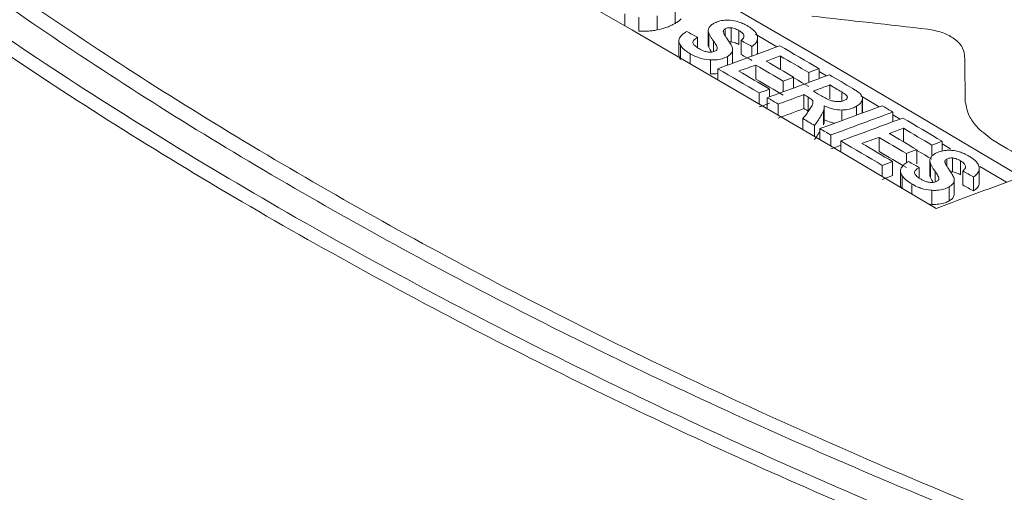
# Model space of a CAD drawing. Header units: millimetres. Extents: x 0 to 2100, y 0 to 1485.
# Tile 106 of 123: x 1543 to 1572, y 1308 to 1322. Entities that reach past the tile are written whole.
import ezdxf

# ---------------------------------------------------------------- set-up
doc = ezdxf.new("R2010")
doc.units = ezdxf.units.MM
doc.header["$LTSCALE"] = 5

msp = doc.modelspace()

# ---------------------------------------------------------------- linework, layer by layer
at = {"color": 8, "linetype": 'Continuous', "lineweight": 15}
for p, q in [((1560.678, 1321.925), (1560.678, 1322.27)), ((1563.605, 1321.63), (1563.605, 1321.834)), ((1563.263, 1321.169), (1563.263, 1321.479)), ((1562.304, 1320.982), (1562.304, 1321.347)), ((1562.583, 1320.82), (1562.583, 1321.11)), ((1563.669, 1320.773), (1563.669, 1321.029)), ((1567.003, 1319.726), (1567.003, 1319.993)), ((1566.155, 1319.659), (1566.155, 1319.733)), ((1567.594, 1319.379), (1567.594, 1319.745)), ((1566.999, 1319.159), (1566.999, 1319.468)), ((1567.429, 1319.318), (1567.429, 1319.579)), ((1570.063, 1317.832), (1570.063, 1318.039)), ((1569.721, 1317.369), (1569.721, 1317.682)), ((1568.761, 1317.186), (1568.761, 1317.555)), ((1569.041, 1317.02), (1569.041, 1317.314))]:
    msp.add_line(p, q, dxfattribs=at)
at = {"color": 7, "linetype": 'Continuous', "lineweight": 15}
for p, q in [((1562.145, 1321.993), (1562.145, 1322.401)), ((1561.089, 1321.77), (1561.089, 1322.178)), ((1561.623, 1321.802), (1561.623, 1322.21)), ((1563.11, 1321.778), (1563.11, 1321.37)), ((1563.126, 1321.295), (1563.126, 1321.703)), ((1563.774, 1321.458), (1563.774, 1321.866)), ((1564.006, 1321.375), (1564.006, 1321.783)), ((1565.114, 1321.309), (1564.483, 1321.676)), ((1562.255, 1321.485), (1562.255, 1321.077)), ((1562.802, 1321.282), (1562.802, 1321.588)), ((1564.068, 1321.084), (1564.068, 1321.492)), ((1564.55, 1321.16), (1564.55, 1321.569)), ((1563.373, 1321.267), (1563.373, 1321.289)), ((1563.822, 1320.829), (1563.822, 1321.232)), ((1564.385, 1321.038), (1564.385, 1321.323)), ((1563.172, 1320.521), (1563.172, 1320.929)), ((1565.213, 1320.65), (1565.213, 1321.042)), ((1563.391, 1320.349), (1563.391, 1320.67)), ((1564.5, 1320.37), (1564.5, 1320.779)), ((1566.038, 1320.273), (1566.038, 1320.56)), ((1566.34, 1320.385), (1566.34, 1320.672)), ((1566.558, 1320.465), (1566.34, 1320.593)), ((1565.298, 1319.999), (1565.298, 1320.312)), ((1565.599, 1320.111), (1565.599, 1320.424)), ((1564.594, 1319.646), (1564.594, 1319.967)), ((1564.896, 1319.851), (1564.896, 1320.078)), ((1566.655, 1319.79), (1566.655, 1320.198)), ((1564.832, 1319.506), (1564.832, 1319.827)), ((1565.149, 1319.32), (1565.149, 1319.641)), ((1565.898, 1319.51), (1565.898, 1319.918)), ((1566.027, 1319.434), (1566.027, 1319.842)), ((1567.161, 1319.82), (1567.161, 1319.872)), ((1568.093, 1319.563), (1567.557, 1319.878)), ((1567.606, 1319.396), (1567.606, 1319.804)), ((1566.466, 1319.033), (1566.466, 1319.441)), ((1566.492, 1319.154), (1566.492, 1319.563)), ((1568.491, 1319.125), (1568.491, 1319.407)), ((1565.868, 1318.897), (1565.868, 1319.219)), ((1568.704, 1319.203), (1568.491, 1319.329)), ((1566.209, 1318.696), (1566.209, 1319.018)), ((1566.366, 1318.604), (1566.366, 1318.926)), ((1568.8, 1318.539), (1568.8, 1318.934)), ((1566.683, 1318.416), (1566.683, 1318.739)), ((1566.978, 1318.243), (1566.978, 1318.565)), ((1568.087, 1318.263), (1568.087, 1318.671)), ((1569.927, 1318.271), (1569.927, 1318.557)), ((1569.186, 1317.902), (1569.186, 1318.311)), ((1569.625, 1318.119), (1569.625, 1318.446)), ((1570.166, 1318.338), (1569.927, 1318.48)), ((1568.483, 1317.557), (1568.483, 1317.965)), ((1568.885, 1317.93), (1568.885, 1318.199)), ((1569.568, 1317.986), (1569.568, 1317.578)), ((1570.231, 1317.662), (1570.231, 1318.07)), ((1570.463, 1317.576), (1570.463, 1317.984)), ((1568.181, 1317.531), (1568.181, 1317.854)), ((1568.713, 1317.695), (1568.713, 1317.287)), ((1569.26, 1317.485), (1569.26, 1317.795)), ((1569.584, 1317.501), (1569.584, 1317.909)), ((1570.525, 1317.282), (1570.525, 1317.69)), ((1571.008, 1317.356), (1571.008, 1317.764)), ((1571.805, 1317.364), (1571.03, 1317.825)), ((1569.831, 1317.467), (1569.831, 1317.489)), ((1570.279, 1317.02), (1570.279, 1317.429)), ((1570.842, 1317.109), (1570.842, 1317.517)), ((1569.629, 1316.718), (1569.629, 1317.127)), ((1570.127, 1316.816), (1570.127, 1317.225)), ((1569.629, 1316.718), (1569.509, 1316.735))]:
    msp.add_line(p, q, dxfattribs=at)
at = {"color": 7, "linetype": 'Continuous', "lineweight": 15, "flags": 128}
for points in [[(1548.581, 1331.084), (1551.536, 1329.45), (1554.492, 1327.798), (1557.447, 1326.128), (1560.403, 1324.442), (1563.359, 1322.737), (1566.315, 1321.016), (1569.27, 1319.277), (1572.226, 1317.521)], [(1569.75, 1316.597), (1566.794, 1318.351), (1563.839, 1320.087), (1560.883, 1321.806), (1557.927, 1323.508), (1554.972, 1325.192), (1552.016, 1326.859), (1549.061, 1328.508), (1546.106, 1330.14)], [(1566.34, 1320.672), (1566.197, 1320.756), (1566.055, 1320.839), (1565.912, 1320.923), (1565.769, 1321.006), (1565.626, 1321.09), (1565.484, 1321.173), (1565.341, 1321.257), (1565.198, 1321.34)], [(1565.599, 1320.424), (1565.5, 1320.483), (1565.4, 1320.541), (1565.3, 1320.599), (1565.201, 1320.657), (1565.101, 1320.716), (1565.001, 1320.774), (1564.902, 1320.832), (1564.802, 1320.89)], [(1565.213, 1321.042), (1565.316, 1320.982), (1565.419, 1320.922), (1565.522, 1320.862), (1565.626, 1320.801), (1565.729, 1320.741), (1565.832, 1320.681), (1565.935, 1320.62), (1566.038, 1320.56)], [(1563.391, 1320.67), (1563.541, 1320.582), (1563.691, 1320.494), (1563.842, 1320.406), (1563.992, 1320.319), (1564.142, 1320.231), (1564.293, 1320.143), (1564.443, 1320.055), (1564.594, 1319.967)], [(1564.896, 1320.078), (1564.784, 1320.144), (1564.672, 1320.209), (1564.56, 1320.275), (1564.448, 1320.34), (1564.336, 1320.406), (1564.224, 1320.471), (1564.112, 1320.537), (1564, 1320.602)], [(1564.5, 1320.779), (1564.6, 1320.72), (1564.699, 1320.662), (1564.799, 1320.604), (1564.899, 1320.546), (1564.998, 1320.487), (1565.098, 1320.429), (1565.198, 1320.371), (1565.298, 1320.312)], [(1567.324, 1320.094), (1567.239, 1320.144), (1567.153, 1320.195), (1567.068, 1320.245), (1566.982, 1320.295), (1566.897, 1320.345), (1566.811, 1320.395), (1566.726, 1320.446), (1566.64, 1320.496)], [(1565.298, 1319.904), (1565.198, 1319.962), (1565.098, 1320.021), (1564.998, 1320.079), (1564.899, 1320.137), (1564.799, 1320.196), (1564.699, 1320.254), (1564.6, 1320.312), (1564.5, 1320.37)], [(1566.038, 1320.152), (1565.935, 1320.212), (1565.832, 1320.272), (1565.729, 1320.333), (1565.626, 1320.393), (1565.599, 1320.408)], [(1566.337, 1319.92), (1566.316, 1319.932), (1566.295, 1319.944), (1566.274, 1319.957), (1566.253, 1319.969), (1566.232, 1319.981), (1566.211, 1319.994), (1566.19, 1320.006), (1566.169, 1320.018)], [(1566.655, 1320.198), (1566.698, 1320.173), (1566.742, 1320.147), (1566.785, 1320.121), (1566.829, 1320.096), (1566.872, 1320.07), (1566.916, 1320.045), (1566.959, 1320.019), (1567.003, 1319.993)], [(1564.832, 1319.827), (1564.872, 1319.804), (1564.911, 1319.78), (1564.951, 1319.757), (1564.991, 1319.734), (1565.03, 1319.711), (1565.07, 1319.687), (1565.11, 1319.664), (1565.149, 1319.641)], [(1565.898, 1319.918), (1565.914, 1319.909), (1565.93, 1319.899), (1565.947, 1319.89), (1565.963, 1319.88), (1565.979, 1319.871), (1565.995, 1319.861), (1566.011, 1319.852), (1566.027, 1319.842)], [(1566.027, 1319.434), (1566.011, 1319.444), (1565.995, 1319.453), (1565.979, 1319.462), (1565.963, 1319.472), (1565.947, 1319.481), (1565.93, 1319.491), (1565.914, 1319.5), (1565.898, 1319.51)], [(1568.491, 1319.407), (1568.451, 1319.43), (1568.412, 1319.454), (1568.372, 1319.477), (1568.333, 1319.5), (1568.293, 1319.524), (1568.254, 1319.547), (1568.214, 1319.57), (1568.175, 1319.594)], [(1565.868, 1319.219), (1565.911, 1319.194), (1565.954, 1319.168), (1565.996, 1319.143), (1566.039, 1319.118), (1566.081, 1319.093), (1566.124, 1319.068), (1566.167, 1319.043), (1566.209, 1319.018)], [(1569.927, 1318.557), (1569.784, 1318.642), (1569.642, 1318.727), (1569.499, 1318.811), (1569.356, 1318.896), (1569.213, 1318.98), (1569.071, 1319.065), (1568.928, 1319.149), (1568.785, 1319.233)], [(1566.366, 1318.926), (1566.406, 1318.903), (1566.445, 1318.879), (1566.485, 1318.856), (1566.525, 1318.832), (1566.564, 1318.809), (1566.604, 1318.786), (1566.644, 1318.762), (1566.683, 1318.739)], [(1569.186, 1318.311), (1569.087, 1318.37), (1568.987, 1318.429), (1568.887, 1318.488), (1568.788, 1318.547), (1568.688, 1318.606), (1568.588, 1318.665), (1568.489, 1318.724), (1568.389, 1318.782)], [(1568.8, 1318.934), (1568.903, 1318.873), (1569.006, 1318.812), (1569.109, 1318.751), (1569.213, 1318.69), (1569.316, 1318.629), (1569.419, 1318.568), (1569.522, 1318.507), (1569.625, 1318.446)], [(1566.978, 1318.565), (1567.128, 1318.477), (1567.278, 1318.388), (1567.429, 1318.299), (1567.579, 1318.21), (1567.729, 1318.121), (1567.88, 1318.032), (1568.03, 1317.943), (1568.181, 1317.854)], [(1568.483, 1317.965), (1568.371, 1318.031), (1568.259, 1318.098), (1568.147, 1318.164), (1568.035, 1318.23), (1567.923, 1318.297), (1567.811, 1318.363), (1567.699, 1318.429), (1567.587, 1318.495)], [(1568.087, 1318.671), (1568.187, 1318.612), (1568.286, 1318.553), (1568.386, 1318.494), (1568.486, 1318.435), (1568.585, 1318.376), (1568.685, 1318.317), (1568.785, 1318.258), (1568.885, 1318.199)], [(1571.374, 1318.612), (1571.488, 1318.545), (1571.602, 1318.477), (1571.715, 1318.409), (1571.829, 1318.341), (1571.943, 1318.274), (1572.057, 1318.206), (1572.171, 1318.138), (1572.285, 1318.07)], [(1568.885, 1317.791), (1568.785, 1317.85), (1568.685, 1317.909), (1568.585, 1317.968), (1568.486, 1318.027), (1568.386, 1318.086), (1568.286, 1318.145), (1568.187, 1318.204), (1568.087, 1318.263)], [(1569.625, 1318.037), (1569.522, 1318.098), (1569.419, 1318.16), (1569.316, 1318.221), (1569.213, 1318.282), (1569.186, 1318.297)]]:
    msp.add_lwpolyline(points, dxfattribs=at)
at = {"color": 7, "linetype": 'Continuous', "lineweight": 15}
for centre, major_axis, ratio, start_param, end_param in [((1561.157, 652.494), (968.676, -194.426), 0.671144, 1.696148, 1.699615), ((1560.882, 652.336), (-442.894, 691.766), 0.605656, 5.46689, 5.467409), ((1561.414, 652.643), (-438.824, 694.205), 0.602351, 5.468771, 5.469295), ((1547.01, 644.328), (3255.922, 1257.431), 0.17957, 1.495985, 1.496539), ((1561.414, 652.643), (-438.557, 693.782), 0.602351, 5.468768, 5.469292), ((1570.476, 657.874), (-7.005, 943.758), 0.007487, 5.489499, 5.491547), ((1545.652, 643.544), (3237.662, 1247.072), 0.18071, 1.495276, 1.495403), ((1547.067, 644.361), (2993.655, 1108.709), 0.197413, 1.492006, 1.492172), ((1540.41, 640.518), (3247.297, 1252.538), 0.180106, 1.493379, 1.493935), ((1541.763, 641.299), (3251.507, 1254.926), 0.179844, 1.493956, 1.494048), ((1541.792, 641.316), (3265.055, 1262.613), 0.179005, 1.49441, 1.494503), ((1541.747, 641.289), (3213.895, 1233.59), 0.182214, 1.493785, 1.493879), ((1538.873, 639.63), (3256.511, 1257.766), 0.179533, 1.493055, 1.493204), ((1541.747, 641.289), (3211.938, 1232.838), 0.182214, 1.493781, 1.493875), ((1538.897, 639.644), (3253.706, 1256.174), 0.179707, 1.493248, 1.493478), ((1538.897, 639.644), (3251.724, 1255.409), 0.179707, 1.493243, 1.493473), ((1533.342, 636.437), (3247.297, 1252.538), 0.180106, 1.490736, 1.491292), ((1531.787, 635.54), (3255.922, 1257.431), 0.17957, 1.490312, 1.490865), ((1530.427, 634.755), (3255.922, 1257.431), 0.17957, 1.489805, 1.490359), ((1529.182, 634.036), (3237.662, 1247.072), 0.18071, 1.489096, 1.489223), ((1532.104, 635.723), (2993.655, 1108.709), 0.197413, 1.485826, 1.485992), ((1525.208, 631.742), (3251.507, 1254.926), 0.179844, 1.487775, 1.487868), ((1531.787, 635.54), (3253.939, 1256.666), 0.17957, 1.490769, 1.490859), ((1525.153, 631.71), (3265.055, 1262.613), 0.179005, 1.48823, 1.488322), ((1525.424, 631.866), (3213.895, 1233.59), 0.182214, 1.487605, 1.487699), ((1560.557, 652.148), (-442.874, 691.778), 0.60564, 5.455781, 5.456301), ((1561.128, 652.478), (-438.824, 694.205), 0.602351, 5.457646, 5.458169), ((1525.424, 631.866), (3211.938, 1232.838), 0.182214, 1.487597, 1.487691), ((1514.884, 625.782), (3327.374, 1297.976), 0.175241, 1.485349, 1.486091), ((1561.128, 652.478), (-438.557, 693.782), 0.602351, 5.457636, 5.45816)]:
    msp.add_ellipse(centre, major_axis=major_axis, ratio=ratio, start_param=start_param, end_param=end_param, dxfattribs=at)
for points, knots in [([(1588.366, 1301.545), (1584.927, 1302.612), (1578.017, 1304.757), (1568.75, 1308.379), (1560.397, 1312.146), (1552.933, 1316.028), (1545.954, 1320.202), (1538.869, 1325.136), (1531.926, 1330.869), (1528.046, 1335.276), (1526.094, 1337.494)], [0, 0, 0, 0, 0.12614, 0.253484, 0.362488, 0.472251, 0.584399, 0.69737, 0.847668, 1, 1, 1, 1]), ([(1588.44, 1301.724), (1585.395, 1302.695), (1579.283, 1304.642), (1570.533, 1308.026), (1562.131, 1311.743), (1554.298, 1315.751), (1547.109, 1319.985), (1540.564, 1324.431), (1534.645, 1329.132), (1529.924, 1333.531), (1527.414, 1336.383), (1526.391, 1337.544)], [0, 0, 0, 0, 0.112907, 0.226593, 0.342745, 0.459753, 0.572661, 0.686357, 0.80253, 0.919556, 1, 1, 1, 1]), ([(1524.688, 1337.324), (1525.999, 1335.842), (1528.838, 1332.635), (1534.12, 1327.87), (1540.438, 1322.995), (1547.589, 1318.292), (1555.166, 1313.999), (1562.946, 1310.156), (1570.864, 1306.723), (1579.238, 1303.519), (1585.169, 1301.638), (1588.135, 1300.697)], [0, 0, 0, 0, 0.100525, 0.217519, 0.334515, 0.455182, 0.57585, 0.680579, 0.785309, 0.892655, 1, 1, 1, 1]), ([(1587.97, 1300.375), (1585.075, 1301.29), (1579.269, 1303.127), (1570.931, 1306.297), (1562.896, 1309.759), (1555.058, 1313.623), (1547.543, 1317.869), (1540.423, 1322.521), (1533.974, 1327.459), (1528.549, 1332.343), (1525.65, 1335.623), (1524.336, 1337.11)], [0, 0, 0, 0, 0.1044, 0.209439, 0.316458, 0.424151, 0.540713, 0.658142, 0.778328, 0.899474, 1, 1, 1, 1]), ([(1410.638, 1145.496), (1421.396, 1148.494), (1438.99, 1153.397), (1462.99, 1160.701), (1481.269, 1166.791), (1497.619, 1172.878), (1512.04, 1178.906), (1525.789, 1185.442), (1538.67, 1192.514), (1550.346, 1200.106), (1560.756, 1208.16), (1570.268, 1216.472), (1579.165, 1225.022), (1587.682, 1233.703), (1595.863, 1242.21), (1603.914, 1250.475), (1611.998, 1258.446), (1620.534, 1266.256), (1629.79, 1273.924), (1640.073, 1281.299), (1651.383, 1288.322), (1663.442, 1294.919), (1677.611, 1301.791), (1693.994, 1308.813), (1712.568, 1315.955), (1731.624, 1322.682), (1750.973, 1329.129), (1763.96, 1333.339), (1770.45, 1335.442)], [0, 0, 0, 0, 0.071885, 0.117566, 0.163238, 0.198848, 0.234595, 0.270327, 0.305954, 0.341464, 0.376023, 0.410615, 0.445278, 0.479972, 0.514617, 0.546709, 0.578818, 0.610898, 0.642952, 0.676192, 0.709505, 0.74284, 0.776109, 0.820816, 0.865559, 0.910369, 0.95521, 1, 1, 1, 1]), ([(1770.597, 1335.058), (1762.507, 1332.467), (1746.326, 1327.283), (1722.282, 1319.214), (1702.676, 1312.016), (1687.438, 1305.83), (1675.829, 1300.742), (1664.169, 1295.137), (1652.571, 1288.918), (1641.56, 1282.19), (1631.329, 1274.927), (1621.782, 1267.193), (1612.886, 1259.11), (1604.405, 1250.788), (1595.401, 1241.562), (1585.731, 1231.495), (1574.98, 1220.711), (1565.369, 1211.924), (1557.046, 1205.119), (1550.421, 1200.151), (1543.371, 1195.371), (1535.857, 1190.791), (1527.906, 1186.432), (1519.524, 1182.239), (1510.771, 1178.222), (1498.616, 1173.082), (1482.782, 1167.109), (1463.107, 1160.503), (1447.041, 1155.571), (1429.598, 1150.436), (1418.839, 1147.401), (1410.767, 1145.124)], [0, 0, 0, 0, 0.055816, 0.111645, 0.167627, 0.195715, 0.223801, 0.255367, 0.287022, 0.319033, 0.351784, 0.384542, 0.417982, 0.451573, 0.48518, 0.528367, 0.57156, 0.614867, 0.636616, 0.658363, 0.68019, 0.702017, 0.72407, 0.746124, 0.768715, 0.791307, 0.836726, 0.882377, 0.928106, 0.946058, 1, 1, 1, 1]), ([(1411.213, 1142.382), (1422.177, 1145.084), (1440.386, 1149.57), (1465.474, 1156.361), (1485.828, 1162.489), (1501.884, 1168), (1513.825, 1172.618), (1522.617, 1176.321), (1531.179, 1180.271), (1539.491, 1184.5), (1547.408, 1189.009), (1555.858, 1194.42), (1564.589, 1200.813), (1573.495, 1208.216), (1583.242, 1217.17), (1593.718, 1227.683), (1603.886, 1238.313), (1612.934, 1247.573), (1620.906, 1255.397), (1629.294, 1263.026), (1638.277, 1270.419), (1648.057, 1277.514), (1658.764, 1284.343), (1670.306, 1290.86), (1682.578, 1297.123), (1695.353, 1303.086), (1709.114, 1309.035), (1723.79, 1314.969), (1744.507, 1322.918), (1760.339, 1328.646), (1770.898, 1332.466)], [0, 0, 0, 0, 0.07178, 0.119207, 0.166705, 0.209806, 0.23146, 0.253114, 0.275224, 0.297332, 0.319688, 0.342044, 0.37315, 0.40438, 0.435844, 0.483231, 0.530627, 0.562264, 0.593911, 0.625114, 0.65631, 0.687869, 0.719428, 0.752119, 0.784813, 0.817787, 0.850763, 0.888029, 0.925321, 1, 1, 1, 1]), ([(1771.056, 1332.085), (1760.508, 1328.314), (1744.681, 1322.655), (1723.945, 1314.773), (1707.751, 1308.269), (1691.114, 1301.035), (1676.125, 1293.767), (1663.578, 1286.962), (1653.28, 1280.776), (1642.551, 1273.523), (1631.751, 1265.054), (1621.768, 1256.062), (1613.077, 1247.543), (1602.774, 1236.996), (1592.665, 1226.391), (1582.086, 1215.945), (1573.717, 1208.245), (1564.719, 1200.757), (1555.242, 1193.806), (1545.197, 1187.513), (1534.758, 1181.857), (1523.573, 1176.544), (1511.717, 1171.577), (1499.286, 1166.923), (1483.958, 1161.73), (1465.589, 1156.163), (1440.512, 1149.302), (1422.293, 1144.747), (1411.331, 1142.007)], [0, 0, 0, 0, 0.074562, 0.111881, 0.149197, 0.19311, 0.237014, 0.266768, 0.29654, 0.326282, 0.366008, 0.405911, 0.437419, 0.468929, 0.53197, 0.563433, 0.594891, 0.626582, 0.658263, 0.686904, 0.715586, 0.744241, 0.773898, 0.803579, 0.83325, 0.880684, 0.928211, 1, 1, 1, 1]), ([(1562.145, 1321.993), (1562.103, 1321.97), (1562.021, 1321.925), (1561.851, 1321.855), (1561.71, 1321.822), (1561.623, 1321.802)], [0, 0, 0, 0, 0.273126, 0.546391, 1, 1, 1, 1]), ([(1562.325, 1322.125), (1562.311, 1322.112), (1562.284, 1322.086), (1562.225, 1322.041), (1562.176, 1322.012), (1562.145, 1321.993)], [0, 0, 0, 0, 0.269383, 0.538718, 1, 1, 1, 1]), ([(1563.267, 1321.989), (1563.25, 1321.979), (1563.215, 1321.957), (1563.162, 1321.913), (1563.14, 1321.876), (1563.127, 1321.853)], [0, 0, 0, 0, 0.275653, 0.551495, 1, 1, 1, 1]), ([(1563.719, 1322.087), (1563.675, 1322.087), (1563.569, 1322.088), (1563.406, 1322.058), (1563.313, 1322.012), (1563.267, 1321.989)], [0, 0, 0, 0, 0.26779, 0.636766, 1, 1, 1, 1]), ([(1564.25, 1321.921), (1564.204, 1321.947), (1564.121, 1321.992), (1563.958, 1322.053), (1563.821, 1322.082), (1563.73, 1322.087), (1563.719, 1322.087)], [0, 0, 0, 0, 0.307767, 0.556153, 0.946024, 1, 1, 1, 1]), ([(1561.623, 1321.802), (1561.575, 1321.794), (1561.481, 1321.778), (1561.302, 1321.761), (1561.171, 1321.766), (1561.089, 1321.77)], [0, 0, 0, 0, 0.2729488, 0.5460225, 1, 1, 1, 1]), ([(1562.485, 1321.754), (1562.46, 1321.74), (1562.411, 1321.711), (1562.333, 1321.651), (1562.299, 1321.601), (1562.277, 1321.57)], [0, 0, 0, 0, 0.274464, 0.549111, 1, 1, 1, 1]), ([(1563.127, 1321.853), (1563.122, 1321.84), (1563.112, 1321.815), (1563.107, 1321.764), (1563.119, 1321.727), (1563.126, 1321.703)], [0, 0, 0, 0, 0.2607446, 0.5215251, 1, 1, 1, 1]), ([(1563.126, 1321.703), (1563.139, 1321.677), (1563.164, 1321.626), (1563.212, 1321.552), (1563.246, 1321.503), (1563.263, 1321.479)], [0, 0, 0, 0, 0.334772, 0.667194, 1, 1, 1, 1]), ([(1563.551, 1321.743), (1563.55, 1321.752), (1563.549, 1321.772), (1563.564, 1321.805), (1563.591, 1321.824), (1563.605, 1321.834)], [0, 0, 0, 0, 0.259332, 0.620655, 1, 1, 1, 1]), ([(1563.662, 1321.543), (1563.646, 1321.568), (1563.615, 1321.612), (1563.573, 1321.678), (1563.558, 1321.722), (1563.551, 1321.743)], [0, 0, 0, 0, 0.372869, 0.685106, 1, 1, 1, 1]), ([(1563.605, 1321.834), (1563.617, 1321.84), (1563.644, 1321.854), (1563.698, 1321.866), (1563.744, 1321.868), (1563.769, 1321.866), (1563.774, 1321.866)], [0, 0, 0, 0, 0.2515614, 0.5886699, 0.9259427, 1, 1, 1, 1]), ([(1563.774, 1321.866), (1563.805, 1321.861), (1563.864, 1321.852), (1563.94, 1321.819), (1563.984, 1321.795), (1564.006, 1321.783)], [0, 0, 0, 0, 0.343009, 0.66762, 1, 1, 1, 1]), ([(1564.006, 1321.783), (1564.028, 1321.769), (1564.067, 1321.745), (1564.119, 1321.699), (1564.145, 1321.661), (1564.15, 1321.637), (1564.151, 1321.633)], [0, 0, 0, 0, 0.313957, 0.577014, 0.931084, 1, 1, 1, 1]), ([(1564.547, 1321.606), (1564.535, 1321.643), (1564.503, 1321.737), (1564.381, 1321.841), (1564.281, 1321.902), (1564.25, 1321.921)], [0, 0, 0, 0, 0.307954, 0.783787, 1, 1, 1, 1]), ([(1569.513, 1321.822), (1569.651, 1321.797), (1569.927, 1321.746), (1570.264, 1321.569), (1570.521, 1321.343), (1570.561, 1321.161), (1570.581, 1321.072)], [0, 0, 0, 0, 0.240827, 0.480486, 0.743599, 1, 1, 1, 1]), ([(1562.277, 1321.57), (1562.269, 1321.548), (1562.246, 1321.492), (1562.263, 1321.415), (1562.294, 1321.365), (1562.304, 1321.347)], [0, 0, 0, 0, 0.2900033, 0.7572744, 1, 1, 1, 1]), ([(1562.664, 1321.451), (1562.67, 1321.466), (1562.682, 1321.499), (1562.736, 1321.544), (1562.78, 1321.573), (1562.802, 1321.588)], [0, 0, 0, 0, 0.272873, 0.631433, 1, 1, 1, 1]), ([(1562.841, 1321.256), (1562.815, 1321.273), (1562.766, 1321.303), (1562.702, 1321.356), (1562.664, 1321.407), (1562.664, 1321.441), (1562.664, 1321.451)], [0, 0, 0, 0, 0.294478, 0.546772, 0.867237, 1, 1, 1, 1]), ([(1563.126, 1321.295), (1563.122, 1321.308), (1563.112, 1321.333), (1563.111, 1321.358), (1563.111, 1321.37)], [0, 0, 0, 0, 0.519977, 1, 1, 1, 1]), ([(1563.263, 1321.479), (1563.28, 1321.454), (1563.31, 1321.411), (1563.351, 1321.348), (1563.366, 1321.308), (1563.373, 1321.289)], [0, 0, 0, 0, 0.395793, 0.696889, 1, 1, 1, 1]), ([(1563.821, 1321.243), (1563.817, 1321.262), (1563.805, 1321.324), (1563.744, 1321.424), (1563.69, 1321.504), (1563.662, 1321.543)], [0, 0, 0, 0, 0.188843, 0.592697, 1, 1, 1, 1]), ([(1563.774, 1321.458), (1563.758, 1321.459), (1563.74, 1321.461), (1563.722, 1321.458), (1563.72, 1321.457)], [0, 0, 0, 0, 0.853128, 1, 1, 1, 1]), ([(1564.006, 1321.375), (1563.983, 1321.387), (1563.939, 1321.411), (1563.864, 1321.443), (1563.805, 1321.453), (1563.774, 1321.458)], [0, 0, 0, 0, 0.3355148, 0.6580737, 1, 1, 1, 1]), ([(1564.151, 1321.633), (1564.151, 1321.618), (1564.152, 1321.582), (1564.12, 1321.533), (1564.083, 1321.504), (1564.068, 1321.492)], [0, 0, 0, 0, 0.290887, 0.694113, 1, 1, 1, 1]), ([(1564.385, 1321.323), (1564.414, 1321.345), (1564.487, 1321.399), (1564.551, 1321.498), (1564.549, 1321.573), (1564.547, 1321.606)], [0, 0, 0, 0, 0.273254, 0.673772, 1, 1, 1, 1]), ([(1562.304, 1320.939), (1562.292, 1320.96), (1562.27, 1320.999), (1562.252, 1321.046), (1562.259, 1321.071), (1562.26, 1321.077)], [0, 0, 0, 0, 0.463277, 0.870916, 1, 1, 1, 1]), ([(1562.304, 1321.347), (1562.323, 1321.322), (1562.361, 1321.272), (1562.453, 1321.192), (1562.534, 1321.141), (1562.583, 1321.11)], [0, 0, 0, 0, 0.282995, 0.565759, 1, 1, 1, 1]), ([(1562.583, 1321.11), (1562.633, 1321.083), (1562.724, 1321.034), (1562.906, 1320.966), (1563.059, 1320.935), (1563.161, 1320.93), (1563.172, 1320.929)], [0, 0, 0, 0, 0.300598, 0.547757, 0.951447, 1, 1, 1, 1]), ([(1563.12, 1321.157), (1563.083, 1321.162), (1563.012, 1321.174), (1562.921, 1321.213), (1562.868, 1321.242), (1562.841, 1321.256)], [0, 0, 0, 0, 0.338172, 0.664982, 1, 1, 1, 1]), ([(1563.319, 1321.191), (1563.305, 1321.184), (1563.274, 1321.169), (1563.204, 1321.154), (1563.15, 1321.156), (1563.12, 1321.157)], [0, 0, 0, 0, 0.251253, 0.575585, 1, 1, 1, 1]), ([(1563.204, 1321.158), (1563.191, 1321.178), (1563.161, 1321.223), (1563.139, 1321.269), (1563.126, 1321.295)], [0, 0, 0, 0, 0.449973, 1, 1, 1, 1]), ([(1563.373, 1321.289), (1563.374, 1321.28), (1563.377, 1321.258), (1563.363, 1321.222), (1563.333, 1321.202), (1563.319, 1321.191)], [0, 0, 0, 0, 0.254589, 0.623783, 1, 1, 1, 1]), ([(1563.669, 1321.029), (1563.694, 1321.046), (1563.756, 1321.085), (1563.815, 1321.159), (1563.819, 1321.216), (1563.821, 1321.243)], [0, 0, 0, 0, 0.275966, 0.669783, 1, 1, 1, 1]), ([(1564.546, 1321.16), (1564.549, 1321.145), (1564.552, 1321.122), (1564.539, 1321.101), (1564.535, 1321.094)], [0, 0, 0, 0, 0.690777, 1, 1, 1, 1]), ([(1563.172, 1320.929), (1563.22, 1320.928), (1563.337, 1320.927), (1563.517, 1320.956), (1563.62, 1321.005), (1563.669, 1321.029)], [0, 0, 0, 0, 0.267266, 0.64534, 1, 1, 1, 1]), ([(1563.391, 1320.531), (1563.386, 1320.53), (1563.318, 1320.514), (1563.242, 1320.518), (1563.172, 1320.521)], [0, 0, 0, 0, 0.068789, 1, 1, 1, 1]), ([(1567.003, 1319.993), (1567.026, 1319.979), (1567.067, 1319.954), (1567.125, 1319.915), (1567.149, 1319.887), (1567.161, 1319.872)], [0, 0, 0, 0, 0.379501, 0.6858882, 1, 1, 1, 1]), ([(1567.564, 1319.912), (1567.544, 1319.934), (1567.501, 1319.978), (1567.418, 1320.037), (1567.356, 1320.075), (1567.324, 1320.094)], [0, 0, 0, 0, 0.318936, 0.658116, 1, 1, 1, 1]), ([(1566.027, 1319.842), (1566.046, 1319.831), (1566.081, 1319.809), (1566.129, 1319.774), (1566.146, 1319.747), (1566.155, 1319.733)], [0, 0, 0, 0, 0.348381, 0.667621, 1, 1, 1, 1]), ([(1566.155, 1319.733), (1566.158, 1319.71), (1566.163, 1319.667), (1566.138, 1319.602), (1566.113, 1319.56), (1566.101, 1319.539)], [0, 0, 0, 0, 0.332856, 0.663489, 1, 1, 1, 1]), ([(1566.706, 1319.737), (1566.68, 1319.746), (1566.598, 1319.775), (1566.478, 1319.839), (1566.384, 1319.893), (1566.337, 1319.92)], [0, 0, 0, 0, 0.188142, 0.592645, 1, 1, 1, 1]), ([(1566.929, 1319.714), (1566.908, 1319.713), (1566.866, 1319.711), (1566.79, 1319.717), (1566.738, 1319.729), (1566.706, 1319.737)], [0, 0, 0, 0, 0.274432, 0.542111, 1, 1, 1, 1]), ([(1567.107, 1319.762), (1567.093, 1319.755), (1567.055, 1319.736), (1566.992, 1319.72), (1566.944, 1319.715), (1566.929, 1319.714)], [0, 0, 0, 0, 0.277677, 0.761755, 1, 1, 1, 1]), ([(1567.161, 1319.872), (1567.165, 1319.859), (1567.173, 1319.833), (1567.153, 1319.793), (1567.123, 1319.773), (1567.107, 1319.762)], [0, 0, 0, 0, 0.329045, 0.660641, 1, 1, 1, 1]), ([(1567.429, 1319.579), (1567.45, 1319.592), (1567.493, 1319.619), (1567.556, 1319.673), (1567.58, 1319.717), (1567.594, 1319.745)], [0, 0, 0, 0, 0.280516, 0.561312, 1, 1, 1, 1]), ([(1567.594, 1319.745), (1567.599, 1319.76), (1567.607, 1319.789), (1567.605, 1319.847), (1567.58, 1319.886), (1567.564, 1319.912)], [0, 0, 0, 0, 0.2685363, 0.5188455, 1, 1, 1, 1]), ([(1570.602, 1319.696), (1570.63, 1319.563), (1570.682, 1319.321), (1570.938, 1318.947), (1571.214, 1318.735), (1571.374, 1318.612)], [0, 0, 0, 0, 0.336299, 0.614251, 1, 1, 1, 1]), ([(1566.101, 1319.539), (1566.076, 1319.502), (1566.027, 1319.429), (1565.953, 1319.322), (1565.897, 1319.253), (1565.868, 1319.219)], [0, 0, 0, 0, 0.3447384, 0.6721416, 1, 1, 1, 1]), ([(1566.209, 1319.018), (1566.24, 1319.062), (1566.304, 1319.152), (1566.394, 1319.293), (1566.442, 1319.392), (1566.466, 1319.441)], [0, 0, 0, 0, 0.314458, 0.656679, 1, 1, 1, 1]), ([(1566.466, 1319.441), (1566.471, 1319.455), (1566.481, 1319.482), (1566.492, 1319.532), (1566.491, 1319.567), (1566.49, 1319.589)], [0, 0, 0, 0, 0.2816268, 0.5633209, 1, 1, 1, 1]), ([(1566.49, 1319.589), (1566.536, 1319.57), (1566.621, 1319.533), (1566.788, 1319.482), (1566.918, 1319.473), (1566.999, 1319.468)], [0, 0, 0, 0, 0.3054539, 0.5667339, 1, 1, 1, 1]), ([(1566.999, 1319.468), (1567.044, 1319.47), (1567.153, 1319.475), (1567.304, 1319.514), (1567.391, 1319.559), (1567.429, 1319.579)], [0, 0, 0, 0, 0.278824, 0.681696, 1, 1, 1, 1]), ([(1566.491, 1319.154), (1566.491, 1319.149), (1566.492, 1319.13), (1566.485, 1319.089), (1566.473, 1319.054), (1566.466, 1319.033)], [0, 0, 0, 0, 0.1252503, 0.4684422, 1, 1, 1, 1]), ([(1566.792, 1319.083), (1566.721, 1319.1), (1566.613, 1319.125), (1566.522, 1319.167), (1566.49, 1319.181)], [0, 0, 0, 0, 0.658186, 1, 1, 1, 1]), ([(1566.366, 1318.846), (1566.347, 1318.815), (1566.299, 1318.735), (1566.243, 1318.657), (1566.209, 1318.61)], [0, 0, 0, 0, 0.392856, 1, 1, 1, 1]), ([(1570.177, 1318.294), (1570.132, 1318.295), (1570.027, 1318.296), (1569.863, 1318.267), (1569.771, 1318.221), (1569.725, 1318.198)], [0, 0, 0, 0, 0.2678851, 0.6353947, 1, 1, 1, 1]), ([(1570.708, 1318.123), (1570.662, 1318.149), (1570.578, 1318.195), (1570.415, 1318.258), (1570.278, 1318.288), (1570.188, 1318.293), (1570.177, 1318.294)], [0, 0, 0, 0, 0.308315, 0.556235, 0.945193, 1, 1, 1, 1]), ([(1568.943, 1317.965), (1568.918, 1317.951), (1568.868, 1317.922), (1568.791, 1317.862), (1568.756, 1317.812), (1568.734, 1317.78)], [0, 0, 0, 0, 0.27458, 0.5493323, 1, 1, 1, 1]), ([(1569.584, 1318.062), (1569.579, 1318.049), (1569.57, 1318.023), (1569.565, 1317.971), (1569.576, 1317.934), (1569.584, 1317.909)], [0, 0, 0, 0, 0.259992, 0.520003, 1, 1, 1, 1]), ([(1569.725, 1318.198), (1569.707, 1318.187), (1569.672, 1318.166), (1569.62, 1318.121), (1569.598, 1318.085), (1569.584, 1318.062)], [0, 0, 0, 0, 0.275705, 0.551603, 1, 1, 1, 1]), ([(1570.009, 1317.947), (1570.008, 1317.956), (1570.006, 1317.976), (1570.02, 1318.008), (1570.045, 1318.028), (1570.061, 1318.038), (1570.063, 1318.039)], [0, 0, 0, 0, 0.253972, 0.607299, 0.956514, 1, 1, 1, 1]), ([(1570.12, 1317.744), (1570.103, 1317.769), (1570.073, 1317.814), (1570.031, 1317.882), (1570.016, 1317.925), (1570.009, 1317.947)], [0, 0, 0, 0, 0.373053, 0.685181, 1, 1, 1, 1]), ([(1570.063, 1318.039), (1570.074, 1318.045), (1570.101, 1318.059), (1570.155, 1318.071), (1570.202, 1318.072), (1570.227, 1318.071), (1570.231, 1318.07)], [0, 0, 0, 0, 0.252114, 0.590781, 0.929398, 1, 1, 1, 1]), ([(1570.231, 1318.07), (1570.262, 1318.065), (1570.322, 1318.055), (1570.397, 1318.022), (1570.441, 1317.997), (1570.463, 1317.984)], [0, 0, 0, 0, 0.343657, 0.667965, 1, 1, 1, 1]), ([(1570.463, 1317.984), (1570.485, 1317.971), (1570.524, 1317.946), (1570.582, 1317.896), (1570.599, 1317.856), (1570.609, 1317.832)], [0, 0, 0, 0, 0.312673, 0.578118, 1, 1, 1, 1]), ([(1571.004, 1317.803), (1570.992, 1317.84), (1570.96, 1317.935), (1570.838, 1318.041), (1570.739, 1318.104), (1570.708, 1318.123)], [0, 0, 0, 0, 0.308134, 0.78344, 1, 1, 1, 1]), ([(1568.734, 1317.78), (1568.726, 1317.759), (1568.704, 1317.702), (1568.721, 1317.624), (1568.751, 1317.573), (1568.761, 1317.555)], [0, 0, 0, 0, 0.289414, 0.7603, 1, 1, 1, 1]), ([(1569.121, 1317.658), (1569.127, 1317.673), (1569.14, 1317.706), (1569.193, 1317.751), (1569.237, 1317.78), (1569.26, 1317.795)], [0, 0, 0, 0, 0.27594, 0.63295, 1, 1, 1, 1]), ([(1569.298, 1317.46), (1569.272, 1317.476), (1569.223, 1317.507), (1569.159, 1317.562), (1569.122, 1317.613), (1569.121, 1317.648), (1569.121, 1317.658)], [0, 0, 0, 0, 0.294452, 0.546793, 0.867251, 1, 1, 1, 1]), ([(1569.584, 1317.909), (1569.596, 1317.884), (1569.621, 1317.832), (1569.669, 1317.756), (1569.704, 1317.706), (1569.721, 1317.682)], [0, 0, 0, 0, 0.33521, 0.66741, 1, 1, 1, 1]), ([(1569.721, 1317.682), (1569.738, 1317.657), (1569.767, 1317.613), (1569.808, 1317.549), (1569.823, 1317.509), (1569.831, 1317.489)], [0, 0, 0, 0, 0.396257, 0.697114, 1, 1, 1, 1]), ([(1570.279, 1317.439), (1570.275, 1317.459), (1570.262, 1317.522), (1570.201, 1317.624), (1570.147, 1317.704), (1570.12, 1317.744)], [0, 0, 0, 0, 0.188476, 0.592532, 1, 1, 1, 1]), ([(1570.231, 1317.662), (1570.215, 1317.663), (1570.196, 1317.665), (1570.178, 1317.662), (1570.175, 1317.662)], [0, 0, 0, 0, 0.814236, 1, 1, 1, 1]), ([(1570.463, 1317.576), (1570.441, 1317.589), (1570.397, 1317.614), (1570.321, 1317.647), (1570.262, 1317.657), (1570.231, 1317.662)], [0, 0, 0, 0, 0.336232, 0.658473, 1, 1, 1, 1]), ([(1570.609, 1317.832), (1570.609, 1317.817), (1570.61, 1317.781), (1570.577, 1317.732), (1570.541, 1317.703), (1570.525, 1317.69)], [0, 0, 0, 0, 0.291197, 0.694759, 1, 1, 1, 1]), ([(1570.842, 1317.517), (1570.872, 1317.539), (1570.944, 1317.593), (1571.009, 1317.693), (1571.006, 1317.768), (1571.004, 1317.803)], [0, 0, 0, 0, 0.273178, 0.671676, 1, 1, 1, 1]), ([(1568.761, 1317.555), (1568.78, 1317.53), (1568.818, 1317.479), (1568.91, 1317.397), (1568.991, 1317.345), (1569.041, 1317.314)], [0, 0, 0, 0, 0.2823688, 0.5645053, 1, 1, 1, 1]), ([(1569.577, 1317.357), (1569.541, 1317.363), (1569.469, 1317.375), (1569.378, 1317.415), (1569.325, 1317.445), (1569.298, 1317.46)], [0, 0, 0, 0, 0.338397, 0.665105, 1, 1, 1, 1]), ([(1569.584, 1317.501), (1569.579, 1317.514), (1569.57, 1317.54), (1569.568, 1317.565), (1569.568, 1317.578)], [0, 0, 0, 0, 0.515648, 1, 1, 1, 1]), ([(1569.776, 1317.391), (1569.762, 1317.384), (1569.731, 1317.368), (1569.662, 1317.354), (1569.608, 1317.356), (1569.577, 1317.357)], [0, 0, 0, 0, 0.251227, 0.576839, 1, 1, 1, 1]), ([(1569.664, 1317.358), (1569.65, 1317.38), (1569.619, 1317.427), (1569.596, 1317.475), (1569.584, 1317.501)], [0, 0, 0, 0, 0.467356, 1, 1, 1, 1]), ([(1569.831, 1317.489), (1569.832, 1317.48), (1569.834, 1317.458), (1569.82, 1317.422), (1569.791, 1317.401), (1569.776, 1317.391)], [0, 0, 0, 0, 0.252898, 0.618847, 1, 1, 1, 1]), ([(1570.127, 1317.225), (1570.152, 1317.241), (1570.213, 1317.28), (1570.273, 1317.355), (1570.277, 1317.413), (1570.279, 1317.439)], [0, 0, 0, 0, 0.275853, 0.669129, 1, 1, 1, 1]), ([(1571.004, 1317.356), (1571.004, 1317.34), (1571.006, 1317.285), (1570.956, 1317.196), (1570.879, 1317.137), (1570.842, 1317.109)], [0, 0, 0, 0, 0.171759, 0.608363, 1, 1, 1, 1]), ([(1568.749, 1317.171), (1568.742, 1317.184), (1568.724, 1317.215), (1568.71, 1317.255), (1568.716, 1317.28), (1568.718, 1317.286)], [0, 0, 0, 0, 0.349598, 0.844829, 1, 1, 1, 1]), ([(1569.041, 1317.314), (1569.09, 1317.286), (1569.181, 1317.235), (1569.363, 1317.166), (1569.516, 1317.134), (1569.618, 1317.127), (1569.629, 1317.127)], [0, 0, 0, 0, 0.301083, 0.547972, 0.950334, 1, 1, 1, 1]), ([(1569.629, 1317.127), (1569.677, 1317.126), (1569.794, 1317.123), (1569.975, 1317.151), (1570.077, 1317.201), (1570.127, 1317.225)], [0, 0, 0, 0, 0.2668118, 0.6450141, 1, 1, 1, 1]), ([(1570.127, 1316.816), (1570.09, 1316.798), (1570.006, 1316.755), (1569.832, 1316.716), (1569.698, 1316.718), (1569.629, 1316.718)], [0, 0, 0, 0, 0.2674052, 0.6207584, 1, 1, 1, 1]), ([(1570.279, 1317.031), (1570.278, 1317.009), (1570.275, 1316.957), (1570.224, 1316.88), (1570.158, 1316.837), (1570.127, 1316.816)], [0, 0, 0, 0, 0.276383, 0.651226, 1, 1, 1, 1])]:
    msp.add_open_spline(points, degree=3, knots=knots, dxfattribs=at)

doc.saveas('drawing.dxf')
